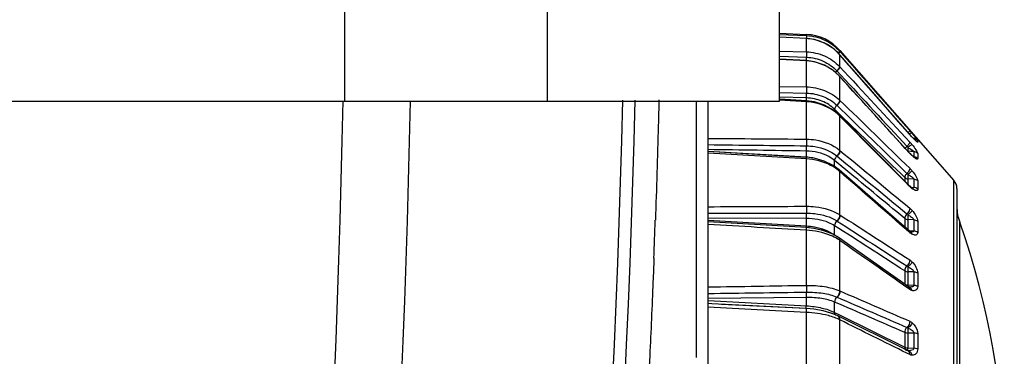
# Model space of a CAD drawing. Header units: millimetres. Extents: x 0 to 4000, y 0 to 3000.
# Tile 113 of 119: x 2941 to 2982, y 1681 to 1695. Entities that reach past the tile are written whole.
import ezdxf

# ---------------------------------------------------------------- set-up
doc = ezdxf.new("R2010")
doc.units = ezdxf.units.MM
doc.header["$LTSCALE"] = 219.99956
doc.layers.get('0').update_dxf_attribs({"linetype": 'CONTINUOUS'})
doc.layers.add('SUPERFICI', color=7, linetype='CONTINUOUS')

msp = doc.modelspace()

# ---------------------------------------------------------------- linework, layer by layer
at = {"color": 9, "linetype": 'CONTINUOUS'}
for p, q in [((2954.601, 1691.78), (2954.601, 1698.28)), ((2963.136, 1698.28), (2963.136, 1691.78)), ((2972.953, 1694.597), (2974.079, 1694.551)), ((2974.079, 1694.421), (2972.953, 1694.475)), ((2974.079, 1694.551), (2974.079, 1694.599)), ((2974.079, 1694.421), (2974.08, 1694.423)), ((2974.079, 1693.861), (2974.079, 1694.421)), ((2972.953, 1693.896), (2974.079, 1693.861)), ((2972.953, 1693.672), (2974.079, 1693.633)), ((2972.953, 1693.672), (2974.079, 1693.633)), ((2974.079, 1693.475), (2972.953, 1693.537)), ((2975.483, 1693.892), (2975.496, 1693.877)), ((2975.483, 1693.752), (2975.483, 1693.754)), ((2975.496, 1693.737), (2975.483, 1693.752)), ((2975.496, 1693.877), (2975.496, 1693.919)), ((2975.496, 1693.877), (2975.565, 1693.799)), ((2975.496, 1693.737), (2975.496, 1693.739)), ((2975.496, 1693.226), (2975.496, 1693.737)), ((2974.079, 1693.475), (2974.081, 1693.49)), ((2974.079, 1692.381), (2974.079, 1693.475)), ((2975.483, 1693.24), (2975.496, 1693.226)), ((2975.366, 1693.059), (2975.527, 1692.884)), ((2975.377, 1693.046), (2975.541, 1692.87)), ((2975.483, 1692.827), (2975.48, 1692.84)), ((2975.496, 1692.812), (2975.483, 1692.827)), ((2975.496, 1692.812), (2975.493, 1692.826)), ((2975.496, 1691.813), (2975.496, 1692.812)), ((2975.527, 1692.884), (2975.541, 1692.87)), ((2972.953, 1692.403), (2974.079, 1692.381)), ((2972.953, 1692.147), (2974.079, 1692.12)), ((2972.953, 1692.147), (2974.079, 1692.12)), ((2974.079, 1691.913), (2972.953, 1691.944)), ((2969.442, 1680.953), (2969.442, 1691.78)), ((2974.079, 1691.757), (2972.953, 1691.822)), ((2974.079, 1690.175), (2974.079, 1691.757)), ((2975.366, 1691.607), (2975.377, 1691.596)), ((2975.483, 1691.826), (2975.496, 1691.813)), ((2975.496, 1691.143), (2975.483, 1691.156)), ((2975.496, 1691.143), (2975.486, 1691.18)), ((2975.496, 1689.699), (2975.496, 1691.143)), ((2978.441, 1690.373), (2978.441, 1690.375)), ((2978.537, 1690.268), (2978.53, 1690.277)), ((2978.615, 1690.204), (2978.599, 1690.206)), ((2978.615, 1690.204), (2978.615, 1690.189)), ((2978.781, 1690.12), (2978.781, 1690.048)), ((2969.933, 1689.667), (2974.079, 1689.412)), ((2974.079, 1689.34), (2969.933, 1689.584)), ((2975.366, 1689.465), (2975.377, 1689.455)), ((2975.483, 1689.71), (2975.496, 1689.699)), ((2978.492, 1689.656), (2978.363, 1689.665)), ((2978.441, 1689.573), (2978.433, 1689.583)), ((2978.441, 1689.573), (2978.438, 1689.588)), ((2978.615, 1689.647), (2978.492, 1689.656)), ((2978.537, 1689.478), (2978.517, 1689.509)), ((2978.593, 1689.433), (2978.615, 1689.431)), ((2978.615, 1689.647), (2978.615, 1689.431)), ((2978.781, 1689.566), (2978.781, 1689.352)), ((2974.079, 1687.34), (2974.079, 1689.34)), ((2975.496, 1688.802), (2975.483, 1688.814)), ((2975.496, 1686.976), (2975.496, 1688.802)), ((2978.615, 1688.483), (2978.363, 1688.498)), ((2978.441, 1688.171), (2978.417, 1688.195)), ((2978.441, 1688.171), (2978.431, 1688.209)), ((2978.508, 1688.144), (2978.615, 1688.134)), ((2978.615, 1688.483), (2978.615, 1688.134)), ((2978.781, 1688.409), (2978.781, 1688.062)), ((2980.309, 1663.139), (2980.309, 1688.422)), ((2975.483, 1686.985), (2975.496, 1686.976)), ((2974.079, 1686.821), (2969.933, 1686.831)), ((2969.933, 1686.75), (2974.079, 1686.509)), ((2975.366, 1686.724), (2975.377, 1686.716)), ((2978.615, 1686.765), (2978.363, 1686.775)), ((2978.615, 1686.765), (2978.615, 1686.298)), ((2978.781, 1686.7), (2978.781, 1686.236)), ((2980.549, 1686.667), (2980.549, 1664.894)), ((2974.076, 1686.44), (2974.077, 1686.465)), ((2974.079, 1684), (2974.079, 1686.331)), ((2978.441, 1686.227), (2978.393, 1686.27)), ((2978.397, 1686.317), (2978.488, 1686.309)), ((2978.488, 1686.309), (2978.615, 1686.298)), ((2975.496, 1685.893), (2975.483, 1685.902)), ((2975.496, 1683.764), (2975.496, 1685.893)), ((2978.615, 1684.566), (2978.363, 1684.572)), ((2978.615, 1684.566), (2978.615, 1684.001)), ((2978.781, 1684.515), (2978.781, 1683.953)), ((2978.363, 1684.021), (2978.615, 1684.001)), ((2975.483, 1683.77), (2975.496, 1683.764)), ((2978.441, 1683.827), (2978.357, 1683.885)), ((2974.079, 1683.488), (2969.933, 1683.444)), ((2969.933, 1683.354), (2974.079, 1683.136)), ((2975.366, 1683.505), (2975.377, 1683.5)), ((2974.079, 1680.301), (2974.079, 1682.86)), ((2975.496, 1682.541), (2975.483, 1682.547)), ((2975.496, 1680.204), (2975.496, 1682.541)), ((2978.615, 1681.983), (2978.363, 1681.984)), ((2978.615, 1681.983), (2978.615, 1681.346)), ((2978.781, 1681.947), (2978.781, 1681.313)), ((2978.441, 1681.074), (2978.314, 1681.138)), ((2978.363, 1681.363), (2978.615, 1681.346)), ((2967.471, 1681.021), (2967.45, 1680.592))]:
    msp.add_line(p, q, dxfattribs=at)
at = {"color": 7, "linetype": 'CONTINUOUS'}
for p, q in [((2972.953, 1691.78), (2972.953, 1698.28)), ((2972.953, 1694.648), (2974.079, 1694.599)), ((2974.08, 1694.423), (2972.953, 1694.478)), ((2974.081, 1693.49), (2972.953, 1693.551)), ((2975.496, 1693.739), (2975.483, 1693.754)), ((2975.496, 1693.919), (2980.309, 1688.422)), ((2978.441, 1690.375), (2975.496, 1693.739)), ((2975.493, 1692.826), (2975.48, 1692.84)), ((2978.438, 1689.588), (2975.493, 1692.826)), ((2762.668, 1691.78), (2972.953, 1691.78)), ((2969.933, 1656.78), (2969.933, 1691.78)), ((2974.081, 1691.795), (2972.958, 1691.859)), ((2975.486, 1691.18), (2975.472, 1691.193)), ((2978.431, 1688.209), (2975.486, 1691.18)), ((2978.53, 1690.277), (2978.441, 1690.375)), ((2978.611, 1690.194), (2978.53, 1690.277)), ((2978.716, 1690.094), (2978.71, 1690.099)), ((2978.713, 1690.096), (2978.716, 1690.094)), ((2974.081, 1689.41), (2969.933, 1689.653)), ((2978.546, 1689.482), (2978.517, 1689.509)), ((2978.418, 1686.299), (2975.46, 1688.884)), ((2978.459, 1688.182), (2978.431, 1688.209)), ((2978.494, 1688.153), (2978.459, 1688.182)), ((2978.538, 1688.124), (2978.494, 1688.153)), ((2978.565, 1688.11), (2978.557, 1688.114)), ((2980.433, 1688.092), (2980.433, 1663.468)), ((2974.081, 1686.44), (2969.933, 1686.676)), ((2974.407, 1686.405), (2974.081, 1686.44)), ((2974.811, 1686.311), (2974.682, 1686.341)), ((2978.445, 1686.277), (2978.418, 1686.299)), ((2978.46, 1686.269), (2978.438, 1686.283)), ((2978.46, 1686.269), (2978.438, 1686.283)), ((2978.445, 1686.277), (2978.441, 1686.28)), ((2978.397, 1683.942), (2975.439, 1686.014)), ((2978.411, 1683.933), (2978.397, 1683.942)), ((2978.425, 1683.93), (2978.41, 1683.933)), ((2978.425, 1683.93), (2978.41, 1683.933)), ((2978.412, 1683.933), (2978.411, 1683.933)), ((2970.087, 1683.226), (2969.933, 1683.235)), ((2974.079, 1683.016), (2970.087, 1683.226)), ((2974.065, 1683.017), (2970.492, 1683.195)), ((2974.392, 1682.989), (2974.079, 1683.016)), ((2974.793, 1682.919), (2974.39, 1682.989)), ((2975.156, 1682.815), (2974.788, 1682.92)), ((2975.163, 1682.812), (2974.792, 1682.919)), ((2975.159, 1682.813), (2975.156, 1682.815)), ((2975.407, 1682.71), (2975.163, 1682.812)), ((2978.298, 1681.273), (2975.407, 1682.71)), ((2978.365, 1681.239), (2978.298, 1681.273)), ((2978.364, 1681.239), (2978.365, 1681.239))]:
    msp.add_line(p, q, dxfattribs=at)
for points in [[(2975.483, 1693.754), (2975.238, 1693.985), (2974.852, 1694.228), (2974.421, 1694.377), (2974.08, 1694.423)], [(2975.48, 1692.84), (2975.236, 1693.063), (2974.851, 1693.298), (2974.421, 1693.444), (2974.081, 1693.49)], [(2975.472, 1691.193), (2975.23, 1691.397), (2974.847, 1691.613), (2974.42, 1691.749), (2974.081, 1691.795)], [(2978.711, 1690.098), (2978.694, 1690.113), (2978.671, 1690.134), (2978.643, 1690.161), (2978.611, 1690.194)], [(2975.459, 1688.884), (2975.218, 1689.061), (2974.836, 1689.25), (2974.413, 1689.369), (2974.081, 1689.41)], [(2978.517, 1689.509), (2978.484, 1689.54), (2978.438, 1689.588)], [(2978.642, 1689.41), (2978.64, 1689.411), (2978.62, 1689.424), (2978.587, 1689.448), (2978.546, 1689.482)], [(2978.562, 1688.11), (2978.567, 1688.109), (2978.566, 1688.11), (2978.538, 1688.124)], [(2974.401, 1686.406), (2974.397, 1686.407), (2974.081, 1686.44)], [(2975.439, 1686.015), (2975.196, 1686.158), (2974.819, 1686.309), (2974.406, 1686.405)], [(2978.496, 1686.254), (2978.498, 1686.254), (2978.485, 1686.257), (2978.46, 1686.269)]]:
    msp.add_lwpolyline(points, dxfattribs=at)
for centre, radius, start, end in [((2973.991, 1692.601), 2, 41.2041, 87.5), ((2417.037, 1705.879), 550, 347.061, 358.53499), ((2979.933, 1688.092), 0.5, 0, 41.2041), ((2982.433, 1687.339), 2, 180, 199.6337), ((2950.033, 1675.78), 32.4, 340.3663, 19.6337)]:
    msp.add_arc(centre, radius, start, end, dxfattribs=at)
at = {"color": 9, "linetype": 'CONTINUOUS'}
for centre, radius, start, end in [((2973.996, 1692.546), 2.007, 87.3154, 87.6489), ((2973.982, 1692.412), 2.011, 85.0471, 87.2488), ((2973.982, 1692.408), 2.015, 76.4114, 85.0464), ((2973.98, 1692.403), 2.02, 65.1645, 76.3975), ((2973.982, 1692.408), 2.015, 63.5516, 65.1511), ((2973.98, 1692.405), 2.019, 52.3143, 63.5397), ((2973.983, 1692.41), 2.012, 42.528, 52.2993), ((2977.866, 1693.495), 3.79, 177.9198, 178.8198), ((2974.012, 1691.712), 1.921, 87.6167, 88.0004), ((2973.987, 1692.414), 2.006, 41.8121, 42.5219), ((2973.987, 1691.421), 2.054, 58.9851, 60.6199), ((2974.001, 1691.443), 2.028, 46.9064, 58.9975), ((2974.031, 1691.476), 1.983, 43.2628, 46.8622), ((2974.04, 1691.485), 1.971, 42.9182, 43.2595), ((2415.506, 1702.898), 539.143, 347.40074, 358.81904), ((2415.661, 1702.904), 541.826, 347.40024, 358.82346), ((2417.037, 1705.879), 549.483, 347.061, 358.53362), ((2974.128, 1689.781), 1.931, 46.3845, 49.3079), ((2974.146, 1689.8), 1.904, 45.8171, 46.3792), ((2974.152, 1689.806), 1.896, 45.4063, 45.817), ((2969.32, 1682.502), 12.154, 41.1498, 41.3673), ((2981.447, 1693.002), 3.994, 221.1801, 221.9246), ((2969.58, 1682.729), 11.809, 40.7889, 41.1529), ((2981.157, 1692.74), 3.602, 221.9064, 223.3314), ((2970.312, 1683.361), 10.842, 40.6615, 40.7868), ((2965.59, 1679.303), 17.068, 40.4563, 40.6647), ((2982.562, 1694.067), 5.535, 223.3392, 224.0549), ((2968.098, 1681.442), 13.771, 40.2599, 40.456), ((2981.68, 1693.213), 4.307, 224.0495, 224.8487), ((2970.536, 1683.506), 10.578, 39.9505, 40.265), ((2973.716, 1686.164), 6.433, 39.2316, 39.9847), ((2976.682, 1688.421), 2.399, 39.3568, 42.8131), ((2978.593, 1689.956), 0.249, 81.9768, 85.0133), ((2980.859, 1692.396), 3.149, 224.8402, 225.7748), ((2978.593, 1689.953), 0.252, 70.4952, 81.9702), ((2978.593, 1689.881), 0.251, 63.4937, 70.5617), ((2979.619, 1690.642), 1.59, 222.2472, 224.0607), ((2979.488, 1690.502), 1.398, 230.3288, 230.7596), ((2978.593, 1689.168), 0.264, 78.6037, 85.2714), ((2974.258, 1687.376), 1.889, 50.9149, 53.3062), ((2974.293, 1687.42), 1.832, 49.5283, 50.9099), ((2979.074, 1688.796), 0.89, 224.6817, 227.7528), ((2978.438, 1688.074), 0.0973, 48.3042, 54.2167), ((2979.128, 1688.913), 1.015, 234.3569, 234.9195), ((2978.575, 1688.347), 0.237, 264.519, 266.9182), ((2472.788, 1704.287), 495.229, 357.78506, 357.97027), ((2977.42, 1686.36), 3.345, 177.4571, 178.2028), ((2978.818, 1686.657), 0.571, 228.7905, 231.4287), ((2974.417, 1684.341), 1.89, 55.6812, 59.1418), ((2975.389, 1685.943), 0.0869, 45.5446, 55.2711), ((2978.982, 1683.967), 0.62, 179.7162, 180.1598), ((2978.346, 1683.868), 0.0893, 44.8363, 54.9729), ((2978.343, 1683.865), 0.0935, 38.7405, 44.8494), ((2978.374, 1683.792), 0.146, 69.9126, 75.6884)]:
    msp.add_arc(centre, radius, start, end, dxfattribs=at)
for points, knots in [([(2974.079, 1694.551), (2974.084, 1694.539), (2974.078, 1694.495), (2974.081, 1694.455), (2974.08, 1694.425)], [0, 0, 0, 0, 0.302174, 1, 1, 1, 1]), ([(2974.09, 1694.551), (2974.352, 1694.538), (2974.876, 1694.409), (2975.308, 1694.086), (2975.483, 1693.892)], [0, 0, 0, 0, 0.500458, 1, 1, 1, 1]), ([(2974.077, 1693.573), (2974.077, 1693.551), (2974.076, 1693.523), (2974.077, 1693.495), (2974.077, 1693.489)], [0, 0, 0, 0, 0.786288, 1, 1, 1, 1]), ([(2974.079, 1693.861), (2974.341, 1693.853), (2974.865, 1693.736), (2975.305, 1693.428), (2975.483, 1693.24)], [0, 0, 0, 0, 0.504108, 1, 1, 1, 1]), ([(2974.079, 1693.861), (2974.08, 1693.85), (2974.083, 1693.774), (2974.081, 1693.698), (2974.079, 1693.633)], [0, 0, 0, 0, 0.143634, 1, 1, 1, 1]), ([(2974.092, 1693.632), (2974.331, 1693.622), (2974.806, 1693.513), (2975.205, 1693.23), (2975.366, 1693.059)], [0, 0, 0, 0, 0.504256, 1, 1, 1, 1]), ([(2975.483, 1693.892), (2975.486, 1693.883), (2975.457, 1693.853), (2975.44, 1693.83), (2975.424, 1693.813)], [0, 0, 0, 0, 0.300952, 1, 1, 1, 1]), ([(2975.496, 1693.877), (2975.499, 1693.868), (2975.47, 1693.839), (2975.454, 1693.817), (2975.438, 1693.801)], [0, 0, 0, 0, 0.300165, 1, 1, 1, 1]), ([(2975.483, 1693.24), (2975.486, 1693.214), (2975.442, 1693.145), (2975.398, 1693.091), (2975.366, 1693.059)], [0, 0, 0, 0, 0.368463, 1, 1, 1, 1]), ([(2975.496, 1693.226), (2975.499, 1693.199), (2975.454, 1693.132), (2975.41, 1693.078), (2975.377, 1693.046)], [0, 0, 0, 0, 0.367726, 1, 1, 1, 1]), ([(2974.079, 1692.381), (2974.34, 1692.375), (2974.854, 1692.276), (2975.302, 1691.999), (2975.483, 1691.826)], [0, 0, 0, 0, 0.510754, 1, 1, 1, 1]), ([(2974.079, 1692.381), (2974.08, 1692.365), (2974.083, 1692.278), (2974.081, 1692.191), (2974.079, 1692.12)], [0, 0, 0, 0, 0.17869, 1, 1, 1, 1]), ([(2974.079, 1692.12), (2974.078, 1692.1), (2974.076, 1692.031), (2974.075, 1691.962), (2974.079, 1691.913)], [0, 0, 0, 0, 0.293989, 1, 1, 1, 1]), ([(2974.079, 1692.12), (2974.319, 1692.114), (2974.79, 1692.023), (2975.2, 1691.767), (2975.366, 1691.607)], [0, 0, 0, 0, 0.511069, 1, 1, 1, 1]), ([(2967.861, 1691.838), (2967.852, 1691.475), (2967.807, 1689.778), (2967.754, 1688.081), (2967.707, 1686.747)], [0, 0, 0, 0, 0.213911, 1, 1, 1, 1]), ([(2974.079, 1691.757), (2974.079, 1691.766), (2974.084, 1691.774), (2974.078, 1691.795), (2974.081, 1691.795)], [0, 0, 0, 0, 0.743054, 1, 1, 1, 1]), ([(2975.387, 1691.245), (2975.299, 1691.32), (2974.913, 1691.597), (2974.435, 1691.737), (2974.079, 1691.757)], [0, 0, 0, 0, 0.24519, 1, 1, 1, 1]), ([(2975.366, 1691.607), (2975.338, 1691.58), (2975.298, 1691.528), (2975.269, 1691.464), (2975.27, 1691.436)], [0, 0, 0, 0, 0.582527, 1, 1, 1, 1]), ([(2975.483, 1691.826), (2975.485, 1691.791), (2975.45, 1691.709), (2975.399, 1691.643), (2975.366, 1691.607)], [0, 0, 0, 0, 0.415805, 1, 1, 1, 1]), ([(2975.496, 1691.813), (2975.498, 1691.778), (2975.463, 1691.696), (2975.411, 1691.631), (2975.377, 1691.596)], [0, 0, 0, 0, 0.415204, 1, 1, 1, 1]), ([(2975.48, 1691.18), (2975.479, 1691.182), (2975.477, 1691.187), (2975.474, 1691.191), (2975.472, 1691.193)], [0, 0, 0, 0, 0.511734, 1, 1, 1, 1]), ([(2975.483, 1691.156), (2975.483, 1691.161), (2975.483, 1691.169), (2975.481, 1691.177), (2975.48, 1691.18)], [0, 0, 0, 0, 0.532332, 1, 1, 1, 1]), ([(2978.43, 1690.511), (2978.426, 1690.506), (2978.409, 1690.484), (2978.389, 1690.464), (2978.373, 1690.448)], [0, 0, 0, 0, 0.191921, 1, 1, 1, 1]), ([(2978.441, 1690.534), (2978.443, 1690.532), (2978.438, 1690.522), (2978.433, 1690.516), (2978.43, 1690.511)], [0, 0, 0, 0, 0.326962, 1, 1, 1, 1]), ([(2978.537, 1690.425), (2978.527, 1690.433), (2978.482, 1690.424), (2978.452, 1690.407), (2978.431, 1690.394)], [0, 0, 0, 0, 0.338597, 1, 1, 1, 1]), ([(2978.568, 1690.238), (2978.572, 1690.235), (2978.58, 1690.23), (2978.588, 1690.225), (2978.592, 1690.223)], [0, 0, 0, 0, 0.52083, 1, 1, 1, 1]), ([(2978.592, 1690.223), (2978.596, 1690.22), (2978.603, 1690.215), (2978.609, 1690.21), (2978.612, 1690.208)], [0, 0, 0, 0, 0.581879, 1, 1, 1, 1]), ([(2978.699, 1690.233), (2978.719, 1690.208), (2978.742, 1690.17), (2978.781, 1690.135), (2978.781, 1690.12)], [0, 0, 0, 0, 0.689565, 1, 1, 1, 1]), ([(2974.079, 1689.893), (2974.078, 1689.873), (2974.076, 1689.799), (2974.076, 1689.725), (2974.079, 1689.671)], [0, 0, 0, 0, 0.266272, 1, 1, 1, 1]), ([(2974.079, 1690.175), (2974.211, 1690.174), (2974.706, 1690.133), (2975.199, 1689.94), (2975.483, 1689.71)], [0, 0, 0, 0, 0.26482, 1, 1, 1, 1]), ([(2974.079, 1690.175), (2974.08, 1690.156), (2974.082, 1690.062), (2974.081, 1689.968), (2974.079, 1689.893)], [0, 0, 0, 0, 0.207126, 1, 1, 1, 1]), ([(2974.079, 1689.893), (2974.2, 1689.892), (2974.654, 1689.854), (2975.106, 1689.677), (2975.366, 1689.465)], [0, 0, 0, 0, 0.265183, 1, 1, 1, 1]), ([(2978.324, 1689.872), (2978.304, 1689.852), (2978.28, 1689.825), (2978.259, 1689.796), (2978.255, 1689.789)], [0, 0, 0, 0, 0.778233, 1, 1, 1, 1]), ([(2978.441, 1690.051), (2978.445, 1690.025), (2978.4, 1689.957), (2978.356, 1689.905), (2978.324, 1689.872)], [0, 0, 0, 0, 0.365405, 1, 1, 1, 1]), ([(2978.366, 1689.824), (2978.365, 1689.807), (2978.363, 1689.755), (2978.36, 1689.704), (2978.363, 1689.669)], [0, 0, 0, 0, 0.324215, 1, 1, 1, 1]), ([(2978.537, 1689.942), (2978.513, 1689.936), (2978.458, 1689.891), (2978.402, 1689.852), (2978.366, 1689.824)], [0, 0, 0, 0, 0.344515, 1, 1, 1, 1]), ([(2978.537, 1689.942), (2978.595, 1689.871), (2978.675, 1689.77), (2978.753, 1689.643), (2978.781, 1689.588), (2978.781, 1689.566)], [0, 0, 0, 0, 0.608891, 0.852173, 1, 1, 1, 1]), ([(2978.612, 1690.208), (2978.613, 1690.207), (2978.614, 1690.206), (2978.615, 1690.205), (2978.615, 1690.204)], [0, 0, 0, 0, 0.68488, 1, 1, 1, 1]), ([(2978.781, 1690.048), (2978.781, 1690.035), (2978.704, 1690.097), (2978.69, 1690.113), (2978.663, 1690.139)], [0, 0, 0, 0, 0.24701, 1, 1, 1, 1]), ([(2974.077, 1689.36), (2974.072, 1689.36), (2974.083, 1689.388), (2974.078, 1689.399), (2974.079, 1689.412)], [0, 0, 0, 0, 0.258866, 1, 1, 1, 1]), ([(2974.079, 1689.34), (2974.079, 1689.357), (2974.084, 1689.382), (2974.079, 1689.4), (2974.083, 1689.41), (2974.081, 1689.41)], [0, 0, 0, 0, 0.740123, 0.934449, 1, 1, 1, 1]), ([(2975.366, 1689.465), (2975.351, 1689.45), (2975.305, 1689.396), (2975.269, 1689.324), (2975.27, 1689.272)], [0, 0, 0, 0, 0.279976, 1, 1, 1, 1]), ([(2975.483, 1689.71), (2975.484, 1689.69), (2975.471, 1689.598), (2975.417, 1689.516), (2975.366, 1689.465)], [0, 0, 0, 0, 0.20878, 1, 1, 1, 1]), ([(2975.496, 1689.699), (2975.497, 1689.679), (2975.484, 1689.587), (2975.429, 1689.506), (2975.377, 1689.455)], [0, 0, 0, 0, 0.208502, 1, 1, 1, 1]), ([(2978.529, 1689.725), (2978.549, 1689.712), (2978.575, 1689.69), (2978.617, 1689.662), (2978.615, 1689.647)], [0, 0, 0, 0, 0.609233, 1, 1, 1, 1]), ([(2978.781, 1689.352), (2978.781, 1689.342), (2978.768, 1689.321), (2978.733, 1689.333), (2978.678, 1689.36), (2978.635, 1689.394), (2978.604, 1689.419)], [0, 0, 0, 0, 0.125664, 0.254676, 0.451176, 1, 1, 1, 1]), ([(2978.615, 1689.428), (2978.614, 1689.427), (2978.613, 1689.424), (2978.61, 1689.423), (2978.609, 1689.423)], [0, 0, 0, 0, 0.462232, 1, 1, 1, 1]), ([(2978.615, 1689.431), (2978.615, 1689.431), (2978.615, 1689.43), (2978.615, 1689.429), (2978.615, 1689.428)], [0, 0, 0, 0, 0.521034, 1, 1, 1, 1]), ([(2975.387, 1688.891), (2975.298, 1688.957), (2974.901, 1689.202), (2974.432, 1689.321), (2974.079, 1689.34)], [0, 0, 0, 0, 0.238858, 1, 1, 1, 1]), ([(2975.471, 1688.871), (2975.469, 1688.873), (2975.466, 1688.878), (2975.462, 1688.882), (2975.459, 1688.884)], [0, 0, 0, 0, 0.504416, 1, 1, 1, 1]), ([(2978.324, 1688.728), (2978.297, 1688.701), (2978.257, 1688.649), (2978.229, 1688.585), (2978.23, 1688.557)], [0, 0, 0, 0, 0.583521, 1, 1, 1, 1]), ([(2978.441, 1688.945), (2978.444, 1688.91), (2978.409, 1688.828), (2978.358, 1688.763), (2978.324, 1688.728)], [0, 0, 0, 0, 0.413666, 1, 1, 1, 1]), ([(2978.366, 1688.682), (2978.365, 1688.664), (2978.362, 1688.603), (2978.36, 1688.541), (2978.363, 1688.498)], [0, 0, 0, 0, 0.299665, 1, 1, 1, 1]), ([(2978.537, 1688.841), (2978.519, 1688.817), (2978.461, 1688.764), (2978.403, 1688.713), (2978.366, 1688.682)], [0, 0, 0, 0, 0.380814, 1, 1, 1, 1]), ([(2978.366, 1688.682), (2978.417, 1688.654), (2978.494, 1688.609), (2978.574, 1688.545), (2978.617, 1688.504), (2978.615, 1688.483)], [0, 0, 0, 0, 0.541787, 0.802691, 1, 1, 1, 1]), ([(2978.537, 1688.841), (2978.597, 1688.767), (2978.679, 1688.657), (2978.757, 1688.51), (2978.781, 1688.439), (2978.781, 1688.409)], [0, 0, 0, 0, 0.568984, 0.818601, 1, 1, 1, 1]), ([(2978.615, 1688.134), (2978.616, 1688.121), (2978.587, 1688.108), (2978.569, 1688.11), (2978.562, 1688.11)], [0, 0, 0, 0, 0.668113, 1, 1, 1, 1]), ([(2978.781, 1688.062), (2978.781, 1688.046), (2978.775, 1688.011), (2978.721, 1687.996), (2978.665, 1688.013), (2978.625, 1688.032), (2978.604, 1688.045)], [0, 0, 0, 0, 0.217704, 0.408036, 0.667349, 1, 1, 1, 1]), ([(2974.079, 1687.34), (2974.21, 1687.341), (2974.694, 1687.312), (2975.183, 1687.175), (2975.483, 1686.985)], [0, 0, 0, 0, 0.270806, 1, 1, 1, 1]), ([(2974.079, 1687.34), (2974.08, 1687.318), (2974.082, 1687.221), (2974.082, 1687.124), (2974.079, 1687.05)], [0, 0, 0, 0, 0.232662, 1, 1, 1, 1]), ([(2974.079, 1687.05), (2974.076, 1686.991), (2974.076, 1686.915), (2974.078, 1686.839), (2974.079, 1686.821)], [0, 0, 0, 0, 0.765292, 1, 1, 1, 1]), ([(2974.079, 1687.05), (2974.2, 1687.05), (2974.643, 1687.024), (2975.092, 1686.898), (2975.366, 1686.724)], [0, 0, 0, 0, 0.271278, 1, 1, 1, 1]), ([(2975.483, 1686.985), (2975.484, 1686.962), (2975.473, 1686.865), (2975.42, 1686.775), (2975.366, 1686.724)], [0, 0, 0, 0, 0.23015, 1, 1, 1, 1]), ([(2975.496, 1686.976), (2975.497, 1686.954), (2975.486, 1686.857), (2975.432, 1686.767), (2975.377, 1686.716)], [0, 0, 0, 0, 0.22987, 1, 1, 1, 1]), ([(2978.324, 1687.019), (2978.31, 1687.005), (2978.264, 1686.95), (2978.228, 1686.878), (2978.23, 1686.826)], [0, 0, 0, 0, 0.280629, 1, 1, 1, 1]), ([(2978.441, 1687.262), (2978.443, 1687.243), (2978.43, 1687.151), (2978.375, 1687.07), (2978.324, 1687.019)], [0, 0, 0, 0, 0.207761, 1, 1, 1, 1]), ([(2978.366, 1686.977), (2978.365, 1686.959), (2978.362, 1686.891), (2978.36, 1686.824), (2978.363, 1686.775)], [0, 0, 0, 0, 0.273169, 1, 1, 1, 1]), ([(2978.537, 1687.168), (2978.523, 1687.135), (2978.467, 1687.067), (2978.405, 1687.008), (2978.366, 1686.977)], [0, 0, 0, 0, 0.418025, 1, 1, 1, 1]), ([(2978.366, 1686.977), (2978.418, 1686.95), (2978.495, 1686.905), (2978.578, 1686.837), (2978.616, 1686.789), (2978.615, 1686.765)], [0, 0, 0, 0, 0.521355, 0.780479, 1, 1, 1, 1]), ([(2978.537, 1687.168), (2978.599, 1687.095), (2978.701, 1686.953), (2978.781, 1686.783), (2978.781, 1686.7)], [0, 0, 0, 0, 0.538193, 1, 1, 1, 1]), ([(2975.366, 1686.724), (2975.322, 1686.684), (2975.279, 1686.613), (2975.27, 1686.536), (2975.27, 1686.519)], [0, 0, 0, 0, 0.769217, 1, 1, 1, 1]), ([(2974.079, 1686.331), (2974.079, 1686.344), (2974.08, 1686.38), (2974.083, 1686.415), (2974.081, 1686.438)], [0, 0, 0, 0, 0.36849, 1, 1, 1, 1]), ([(2975.387, 1685.963), (2975.296, 1686.017), (2974.887, 1686.22), (2974.428, 1686.312), (2974.079, 1686.331)], [0, 0, 0, 0, 0.231433, 1, 1, 1, 1]), ([(2974.081, 1686.438), (2974.081, 1686.438), (2974.081, 1686.439), (2974.081, 1686.44), (2974.081, 1686.44)], [0, 0, 0, 0, 0.730161, 1, 1, 1, 1]), ([(2975.271, 1686.111), (2975.271, 1686.114), (2975.27, 1686.121), (2975.27, 1686.127), (2975.27, 1686.131)], [0, 0, 0, 0, 0.492422, 1, 1, 1, 1]), ([(2978.43, 1686.285), (2978.428, 1686.287), (2978.424, 1686.292), (2978.42, 1686.297), (2978.418, 1686.299)], [0, 0, 0, 0, 0.504595, 1, 1, 1, 1]), ([(2978.615, 1686.298), (2978.616, 1686.283), (2978.588, 1686.252), (2978.541, 1686.252), (2978.509, 1686.253), (2978.496, 1686.254)], [0, 0, 0, 0, 0.31707, 0.7087, 1, 1, 1, 1]), ([(2978.781, 1686.236), (2978.781, 1686.209), (2978.772, 1686.155), (2978.699, 1686.115), (2978.618, 1686.126), (2978.565, 1686.148), (2978.537, 1686.161)], [0, 0, 0, 0, 0.255303, 0.462258, 0.7051, 1, 1, 1, 1]), ([(2975.483, 1685.902), (2975.483, 1685.912), (2975.482, 1685.949), (2975.469, 1685.987), (2975.45, 1686.005)], [0, 0, 0, 0, 0.285414, 1, 1, 1, 1]), ([(2975.496, 1685.893), (2975.497, 1685.905), (2975.495, 1685.946), (2975.476, 1685.989), (2975.451, 1686.006)], [0, 0, 0, 0, 0.28944, 1, 1, 1, 1]), ([(2967.647, 1685.147), (2967.634, 1684.816), (2967.58, 1683.44), (2967.52, 1682.065), (2967.471, 1681.021)], [0, 0, 0, 0, 0.240957, 1, 1, 1, 1]), ([(2978.324, 1684.818), (2978.281, 1684.778), (2978.239, 1684.707), (2978.229, 1684.63), (2978.23, 1684.613)], [0, 0, 0, 0, 0.769657, 1, 1, 1, 1]), ([(2978.441, 1685.078), (2978.443, 1685.056), (2978.432, 1684.959), (2978.379, 1684.869), (2978.324, 1684.818)], [0, 0, 0, 0, 0.229241, 1, 1, 1, 1]), ([(2978.537, 1684.998), (2978.531, 1684.98), (2978.491, 1684.896), (2978.424, 1684.827), (2978.366, 1684.782)], [0, 0, 0, 0, 0.204795, 1, 1, 1, 1]), ([(2978.537, 1684.998), (2978.601, 1684.93), (2978.71, 1684.783), (2978.781, 1684.604), (2978.781, 1684.515)], [0, 0, 0, 0, 0.510846, 1, 1, 1, 1]), ([(2978.366, 1684.782), (2978.363, 1684.728), (2978.361, 1684.658), (2978.362, 1684.588), (2978.363, 1684.572)], [0, 0, 0, 0, 0.769977, 1, 1, 1, 1]), ([(2978.366, 1684.782), (2978.418, 1684.758), (2978.508, 1684.707), (2978.618, 1684.621), (2978.615, 1684.566)], [0, 0, 0, 0, 0.510447, 1, 1, 1, 1]), ([(2978.781, 1684.515), (2978.77, 1684.522), (2978.719, 1684.551), (2978.66, 1684.563), (2978.615, 1684.566)], [0, 0, 0, 0, 0.228103, 1, 1, 1, 1]), ([(2974.079, 1684), (2974.336, 1684.004), (2974.813, 1683.973), (2975.281, 1683.857), (2975.483, 1683.77)], [0, 0, 0, 0, 0.539398, 1, 1, 1, 1]), ([(2974.079, 1684), (2974.081, 1683.926), (2974.082, 1683.83), (2974.08, 1683.734), (2974.079, 1683.714)], [0, 0, 0, 0, 0.783034, 1, 1, 1, 1]), ([(2978.615, 1684.001), (2978.616, 1683.984), (2978.589, 1683.94), (2978.511, 1683.928), (2978.455, 1683.928), (2978.425, 1683.93)], [0, 0, 0, 0, 0.230254, 0.597439, 1, 1, 1, 1]), ([(2978.781, 1683.953), (2978.77, 1683.961), (2978.718, 1683.988), (2978.66, 1683.999), (2978.615, 1684.001)], [0, 0, 0, 0, 0.225951, 1, 1, 1, 1]), ([(2974.079, 1683.714), (2974.078, 1683.697), (2974.076, 1683.622), (2974.076, 1683.547), (2974.079, 1683.488)], [0, 0, 0, 0, 0.216582, 1, 1, 1, 1]), ([(2974.079, 1683.714), (2974.315, 1683.717), (2974.752, 1683.689), (2975.181, 1683.584), (2975.366, 1683.505)], [0, 0, 0, 0, 0.540162, 1, 1, 1, 1]), ([(2978.537, 1683.781), (2978.533, 1683.798), (2978.515, 1683.859), (2978.467, 1683.913), (2978.424, 1683.929)], [0, 0, 0, 0, 0.277421, 1, 1, 1, 1]), ([(2978.781, 1683.953), (2978.781, 1683.919), (2978.772, 1683.854), (2978.686, 1683.763), (2978.59, 1683.767), (2978.537, 1683.781)], [0, 0, 0, 0, 0.294718, 0.528679, 1, 1, 1, 1]), ([(2974.078, 1683.015), (2974.075, 1683.016), (2974.079, 1683.033), (2974.075, 1683.051), (2974.078, 1683.091), (2974.078, 1683.119), (2974.079, 1683.136)], [0, 0, 0, 0, 0.071135, 0.273885, 0.592359, 1, 1, 1, 1]), ([(2974.079, 1682.86), (2974.079, 1682.881), (2974.08, 1682.918), (2974.083, 1682.97), (2974.078, 1682.994), (2974.083, 1683.016), (2974.079, 1683.016)], [0, 0, 0, 0, 0.40609, 0.725417, 0.9287, 1, 1, 1, 1]), ([(2975.274, 1682.636), (2975.187, 1682.668), (2974.798, 1682.789), (2974.392, 1682.845), (2974.079, 1682.86)], [0, 0, 0, 0, 0.229064, 1, 1, 1, 1]), ([(2975.306, 1682.75), (2975.287, 1682.77), (2975.272, 1682.809), (2975.27, 1682.847), (2975.27, 1682.858)], [0, 0, 0, 0, 0.720989, 1, 1, 1, 1]), ([(2975.496, 1682.541), (2975.497, 1682.559), (2975.494, 1682.62), (2975.458, 1682.684), (2975.419, 1682.703)], [0, 0, 0, 0, 0.29022, 1, 1, 1, 1]), ([(2978.537, 1682.425), (2978.531, 1682.403), (2978.496, 1682.313), (2978.428, 1682.236), (2978.366, 1682.194)], [0, 0, 0, 0, 0.226776, 1, 1, 1, 1]), ([(2978.537, 1682.425), (2978.568, 1682.396), (2978.691, 1682.265), (2978.781, 1682.085), (2978.781, 1681.947)], [0, 0, 0, 0, 0.23739, 1, 1, 1, 1]), ([(2978.366, 1682.194), (2978.365, 1682.178), (2978.361, 1682.108), (2978.361, 1682.038), (2978.363, 1681.984)], [0, 0, 0, 0, 0.227778, 1, 1, 1, 1]), ([(2978.366, 1682.194), (2978.418, 1682.174), (2978.513, 1682.129), (2978.618, 1682.039), (2978.615, 1681.983)], [0, 0, 0, 0, 0.499584, 1, 1, 1, 1]), ([(2978.781, 1681.947), (2978.77, 1681.952), (2978.717, 1681.973), (2978.659, 1681.981), (2978.615, 1681.983)], [0, 0, 0, 0, 0.219006, 1, 1, 1, 1]), ([(2978.366, 1681.24), (2978.362, 1681.245), (2978.364, 1681.268), (2978.362, 1681.287), (2978.362, 1681.301)], [0, 0, 0, 0, 0.301118, 1, 1, 1, 1]), ([(2978.441, 1681.074), (2978.442, 1681.092), (2978.44, 1681.154), (2978.404, 1681.219), (2978.365, 1681.239)], [0, 0, 0, 0, 0.290604, 1, 1, 1, 1]), ([(2978.615, 1681.346), (2978.616, 1681.322), (2978.577, 1681.262), (2978.477, 1681.242), (2978.404, 1681.239), (2978.366, 1681.24)], [0, 0, 0, 0, 0.2447, 0.613704, 1, 1, 1, 1]), ([(2978.537, 1681.05), (2978.528, 1681.098), (2978.492, 1681.184), (2978.407, 1681.235), (2978.366, 1681.24)], [0, 0, 0, 0, 0.537289, 1, 1, 1, 1]), ([(2978.781, 1681.313), (2978.781, 1681.241), (2978.737, 1681.094), (2978.595, 1681.051), (2978.537, 1681.05)], [0, 0, 0, 0, 0.552783, 1, 1, 1, 1]), ([(2978.781, 1681.313), (2978.77, 1681.318), (2978.716, 1681.337), (2978.659, 1681.344), (2978.615, 1681.346)], [0, 0, 0, 0, 0.217094, 1, 1, 1, 1])]:
    msp.add_open_spline(points, degree=3, knots=knots, dxfattribs=at)
for points in [[(2978.441, 1690.373), (2977.46, 1691.494), (2976.478, 1692.616), (2975.496, 1693.737)], [(2975.565, 1693.799), (2976.524, 1692.711), (2977.483, 1691.623), (2978.441, 1690.534)], [(2974.995, 1693.21), (2974.718, 1693.366), (2974.396, 1693.459), (2974.079, 1693.475)], [(2975.496, 1693.226), (2976.478, 1692.168), (2977.46, 1691.11), (2978.441, 1690.051)], [(2975.366, 1693.059), (2975.345, 1693.038), (2975.326, 1693.017), (2975.309, 1692.994)], [(2978.433, 1689.583), (2977.454, 1690.659), (2976.475, 1691.736), (2975.496, 1692.812)], [(2975.541, 1692.87), (2976.469, 1691.871), (2977.396, 1690.872), (2978.324, 1689.872)], [(2975.377, 1691.596), (2976.36, 1690.64), (2977.342, 1689.685), (2978.324, 1688.728)], [(2975.496, 1691.813), (2976.478, 1690.857), (2977.46, 1689.901), (2978.441, 1688.945)], [(2978.417, 1688.195), (2977.444, 1689.178), (2976.47, 1690.161), (2975.496, 1691.143)], [(2969.933, 1690.207), (2971.315, 1690.197), (2972.697, 1690.186), (2974.079, 1690.175)], [(2969.933, 1689.942), (2971.315, 1689.926), (2972.697, 1689.91), (2974.079, 1689.893)], [(2978.324, 1689.872), (2978.338, 1689.857), (2978.352, 1689.842), (2978.364, 1689.825)], [(2978.366, 1689.824), (2978.422, 1689.793), (2978.477, 1689.76), (2978.529, 1689.725)], [(2978.781, 1690.12), (2978.753, 1690.152), (2978.716, 1690.177), (2978.677, 1690.191)], [(2978.781, 1690.048), (2978.76, 1690.071), (2978.734, 1690.092), (2978.705, 1690.106)], [(2974.079, 1689.671), (2972.697, 1689.692), (2971.315, 1689.713), (2969.933, 1689.734)], [(2975.377, 1689.455), (2976.36, 1688.643), (2977.342, 1687.831), (2978.324, 1687.019)], [(2975.496, 1689.699), (2976.478, 1688.887), (2977.46, 1688.075), (2978.441, 1687.262)], [(2978.537, 1689.478), (2978.516, 1689.496), (2978.495, 1689.516), (2978.476, 1689.536)], [(2978.596, 1689.426), (2978.576, 1689.443), (2978.556, 1689.46), (2978.537, 1689.478)], [(2978.781, 1689.566), (2978.739, 1689.611), (2978.676, 1689.642), (2978.615, 1689.647)], [(2978.781, 1689.352), (2978.746, 1689.389), (2978.696, 1689.417), (2978.645, 1689.427)], [(2975.483, 1688.814), (2975.484, 1688.833), (2975.481, 1688.854), (2975.471, 1688.871)], [(2975.496, 1688.802), (2975.497, 1688.827), (2975.491, 1688.856), (2975.473, 1688.872)], [(2978.393, 1686.27), (2977.427, 1687.114), (2976.462, 1687.958), (2975.496, 1688.802)], [(2978.324, 1688.728), (2978.338, 1688.714), (2978.353, 1688.7), (2978.364, 1688.683)], [(2978.441, 1688.945), (2978.475, 1688.912), (2978.507, 1688.877), (2978.537, 1688.841)], [(2978.537, 1688.088), (2978.515, 1688.104), (2978.495, 1688.12), (2978.476, 1688.138)], [(2978.537, 1688.088), (2978.531, 1688.11), (2978.519, 1688.132), (2978.502, 1688.147)], [(2978.781, 1688.409), (2978.738, 1688.452), (2978.675, 1688.479), (2978.615, 1688.483)], [(2978.781, 1688.062), (2978.738, 1688.105), (2978.675, 1688.13), (2978.615, 1688.134)], [(2978.604, 1688.045), (2978.584, 1688.056), (2978.564, 1688.069), (2978.545, 1688.083)], [(2969.933, 1687.321), (2971.315, 1687.328), (2972.697, 1687.334), (2974.079, 1687.34)], [(2969.933, 1687.047), (2971.315, 1687.048), (2972.697, 1687.049), (2974.079, 1687.05)], [(2975.496, 1686.976), (2976.478, 1686.344), (2977.46, 1685.711), (2978.441, 1685.078)], [(2978.324, 1687.019), (2978.339, 1687.007), (2978.354, 1686.993), (2978.364, 1686.976)], [(2978.441, 1687.262), (2978.476, 1687.234), (2978.507, 1687.202), (2978.537, 1687.168)], [(2974.079, 1686.331), (2972.697, 1686.41), (2971.315, 1686.489), (2969.933, 1686.568)], [(2975.377, 1686.716), (2976.36, 1686.084), (2977.342, 1685.451), (2978.324, 1684.818)], [(2978.781, 1686.7), (2978.736, 1686.739), (2978.674, 1686.761), (2978.615, 1686.765)], [(2978.441, 1686.227), (2978.443, 1686.247), (2978.44, 1686.268), (2978.43, 1686.285)], [(2978.537, 1686.161), (2978.527, 1686.204), (2978.499, 1686.249), (2978.46, 1686.269)], [(2978.537, 1686.161), (2978.51, 1686.175), (2978.485, 1686.192), (2978.462, 1686.21)], [(2978.781, 1686.236), (2978.736, 1686.274), (2978.674, 1686.294), (2978.615, 1686.298)], [(2978.357, 1683.885), (2977.404, 1684.555), (2976.45, 1685.224), (2975.496, 1685.893)], [(2978.324, 1684.818), (2978.339, 1684.808), (2978.354, 1684.796), (2978.364, 1684.78)], [(2978.441, 1685.078), (2978.476, 1685.056), (2978.508, 1685.028), (2978.537, 1684.998)], [(2969.933, 1683.931), (2971.315, 1683.955), (2972.697, 1683.978), (2974.079, 1684)], [(2978.362, 1683.97), (2978.362, 1683.987), (2978.362, 1684.004), (2978.363, 1684.021)], [(2969.933, 1683.658), (2971.315, 1683.677), (2972.697, 1683.695), (2974.079, 1683.714)], [(2975.483, 1683.77), (2975.487, 1683.674), (2975.44, 1683.566), (2975.366, 1683.505)], [(2975.496, 1683.764), (2975.5, 1683.668), (2975.452, 1683.561), (2975.377, 1683.5)], [(2975.496, 1683.764), (2976.478, 1683.339), (2977.46, 1682.914), (2978.441, 1682.488)], [(2978.441, 1683.827), (2978.443, 1683.86), (2978.437, 1683.898), (2978.416, 1683.924)], [(2978.537, 1683.781), (2978.502, 1683.789), (2978.47, 1683.806), (2978.441, 1683.827)], [(2975.366, 1683.505), (2975.306, 1683.456), (2975.269, 1683.372), (2975.27, 1683.296)], [(2975.377, 1683.5), (2976.36, 1683.074), (2977.342, 1682.648), (2978.324, 1682.222)], [(2974.079, 1682.86), (2972.697, 1682.934), (2971.315, 1683.007), (2969.933, 1683.081)], [(2975.332, 1682.731), (2975.322, 1682.735), (2975.313, 1682.742), (2975.306, 1682.75)], [(2975.483, 1682.547), (2975.415, 1682.58), (2975.345, 1682.609), (2975.274, 1682.636)], [(2975.471, 1682.634), (2975.459, 1682.665), (2975.437, 1682.695), (2975.407, 1682.71)], [(2975.483, 1682.547), (2975.484, 1682.577), (2975.481, 1682.606), (2975.471, 1682.634)], [(2978.314, 1681.138), (2977.375, 1681.606), (2976.436, 1682.073), (2975.496, 1682.541)], [(2978.441, 1682.488), (2978.446, 1682.391), (2978.399, 1682.284), (2978.324, 1682.222)], [(2978.441, 1682.488), (2978.476, 1682.473), (2978.508, 1682.45), (2978.537, 1682.425)], [(2978.324, 1682.222), (2978.265, 1682.174), (2978.228, 1682.089), (2978.23, 1682.013)], [(2978.324, 1682.222), (2978.339, 1682.216), (2978.355, 1682.206), (2978.364, 1682.191)], [(2978.23, 1681.389), (2978.23, 1681.371), (2978.231, 1681.353), (2978.235, 1681.336)], [(2978.235, 1681.336), (2978.239, 1681.321), (2978.245, 1681.307), (2978.254, 1681.294)], [(2978.254, 1681.294), (2978.263, 1681.28), (2978.276, 1681.268), (2978.292, 1681.26)], [(2978.362, 1681.301), (2978.362, 1681.322), (2978.362, 1681.342), (2978.363, 1681.363)], [(2978.537, 1681.05), (2978.504, 1681.05), (2978.471, 1681.06), (2978.441, 1681.074)]]:
    msp.add_open_spline(points, degree=3, dxfattribs=at)
at = {"layer": 'SUPERFICI', "color": 9, "linetype": 'CONTINUOUS'}
for p, q in [((2974.079, 1691.795), (2974.079, 1691.913)), ((2975.496, 1691.217), (2975.27, 1691.436)), ((2975.509, 1691.204), (2975.27, 1691.436)), ((2975.27, 1691.363), (2975.27, 1691.436)), ((2975.509, 1691.204), (2975.496, 1691.217)), ((2974.079, 1689.412), (2974.079, 1689.671)), ((2975.573, 1689.022), (2975.27, 1689.272)), ((2975.587, 1689.011), (2975.27, 1689.272)), ((2975.27, 1689.022), (2975.27, 1689.272)), ((2978.23, 1688.557), (2978.23, 1688.411)), ((2978.363, 1688.498), (2978.363, 1688.274)), ((2974.079, 1686.509), (2974.079, 1686.821)), ((2975.27, 1686.131), (2975.27, 1686.519)), ((2978.23, 1686.826), (2978.23, 1686.463)), ((2978.363, 1686.775), (2978.363, 1686.347)), ((2975.27, 1686.131), (2975.336, 1686.085)), ((2975.27, 1686.131), (2975.336, 1686.085)), ((2977.121, 1684.836), (2978.23, 1684.06)), ((2978.23, 1684.613), (2978.23, 1684.06)), ((2978.363, 1684.572), (2978.363, 1684.021)), ((2974.079, 1683.136), (2974.079, 1683.488)), ((2975.27, 1682.858), (2975.27, 1683.296)), ((2975.27, 1682.858), (2975.451, 1682.768)), ((2975.451, 1682.768), (2978.23, 1681.389)), ((2978.23, 1682.013), (2978.23, 1681.389)), ((2978.363, 1681.984), (2978.363, 1681.363))]:
    msp.add_line(p, q, dxfattribs=at)
for centre, radius, start, end in [((2974.029, 1689.961), 1.953, 88.177, 88.538), ((2973.933, 1687.141), 2.276, 79.4065, 86.3254), ((2973.901, 1683.626), 2.888, 86.3083, 86.4678), ((2973.844, 1678.977), 4.165, 86.6389, 86.7724)]:
    msp.add_arc(centre, radius, start, end, dxfattribs=at)
for points, knots in [([(2975.27, 1691.436), (2975.119, 1691.583), (2974.744, 1691.819), (2974.311, 1691.906), (2974.091, 1691.913)], [0, 0, 0, 0, 0.488691, 1, 1, 1, 1]), ([(2975.27, 1689.272), (2975.194, 1689.335), (2974.839, 1689.57), (2974.403, 1689.666), (2974.079, 1689.671)], [0, 0, 0, 0, 0.234875, 1, 1, 1, 1]), ([(2975.27, 1686.519), (2975.192, 1686.569), (2974.822, 1686.756), (2974.399, 1686.821), (2974.079, 1686.821)], [0, 0, 0, 0, 0.225459, 1, 1, 1, 1]), ([(2974.087, 1686.508), (2974.198, 1686.501), (2974.611, 1686.45), (2975.021, 1686.306), (2975.27, 1686.131)], [0, 0, 0, 0, 0.268721, 1, 1, 1, 1]), ([(2975.27, 1683.296), (2975.1, 1683.369), (2974.702, 1683.466), (2974.297, 1683.491), (2974.079, 1683.488)], [0, 0, 0, 0, 0.459228, 1, 1, 1, 1]), ([(2974.088, 1683.135), (2974.306, 1683.122), (2974.711, 1683.067), (2975.102, 1682.942), (2975.27, 1682.858)], [0, 0, 0, 0, 0.537429, 1, 1, 1, 1]), ([(2978.23, 1682.013), (2978.239, 1682.009), (2978.282, 1681.992), (2978.328, 1681.986), (2978.363, 1681.984)], [0, 0, 0, 0, 0.218974, 1, 1, 1, 1]), ([(2978.23, 1681.389), (2978.239, 1681.385), (2978.282, 1681.37), (2978.328, 1681.364), (2978.363, 1681.363)], [0, 0, 0, 0, 0.217116, 1, 1, 1, 1])]:
    msp.add_open_spline(points, degree=3, knots=knots, dxfattribs=at)
for points in [[(2978.23, 1688.557), (2977.323, 1689.44), (2976.416, 1690.322), (2975.509, 1691.204)], [(2978.23, 1686.826), (2977.349, 1687.555), (2976.468, 1688.283), (2975.587, 1689.011)], [(2978.23, 1688.557), (2978.264, 1688.523), (2978.315, 1688.502), (2978.363, 1688.498)], [(2978.23, 1684.613), (2977.244, 1685.248), (2976.257, 1685.883), (2975.27, 1686.519)], [(2978.23, 1686.826), (2978.266, 1686.795), (2978.316, 1686.778), (2978.363, 1686.775)], [(2978.23, 1684.613), (2978.268, 1684.586), (2978.317, 1684.574), (2978.363, 1684.572)], [(2978.23, 1684.06), (2978.255, 1684.044), (2978.284, 1684.033), (2978.313, 1684.028)], [(2978.313, 1684.028), (2978.33, 1684.024), (2978.346, 1684.022), (2978.363, 1684.021)], [(2978.23, 1682.013), (2977.244, 1682.441), (2976.257, 1682.868), (2975.27, 1683.296)]]:
    msp.add_open_spline(points, degree=3, dxfattribs=at)

doc.saveas('drawing.dxf')
